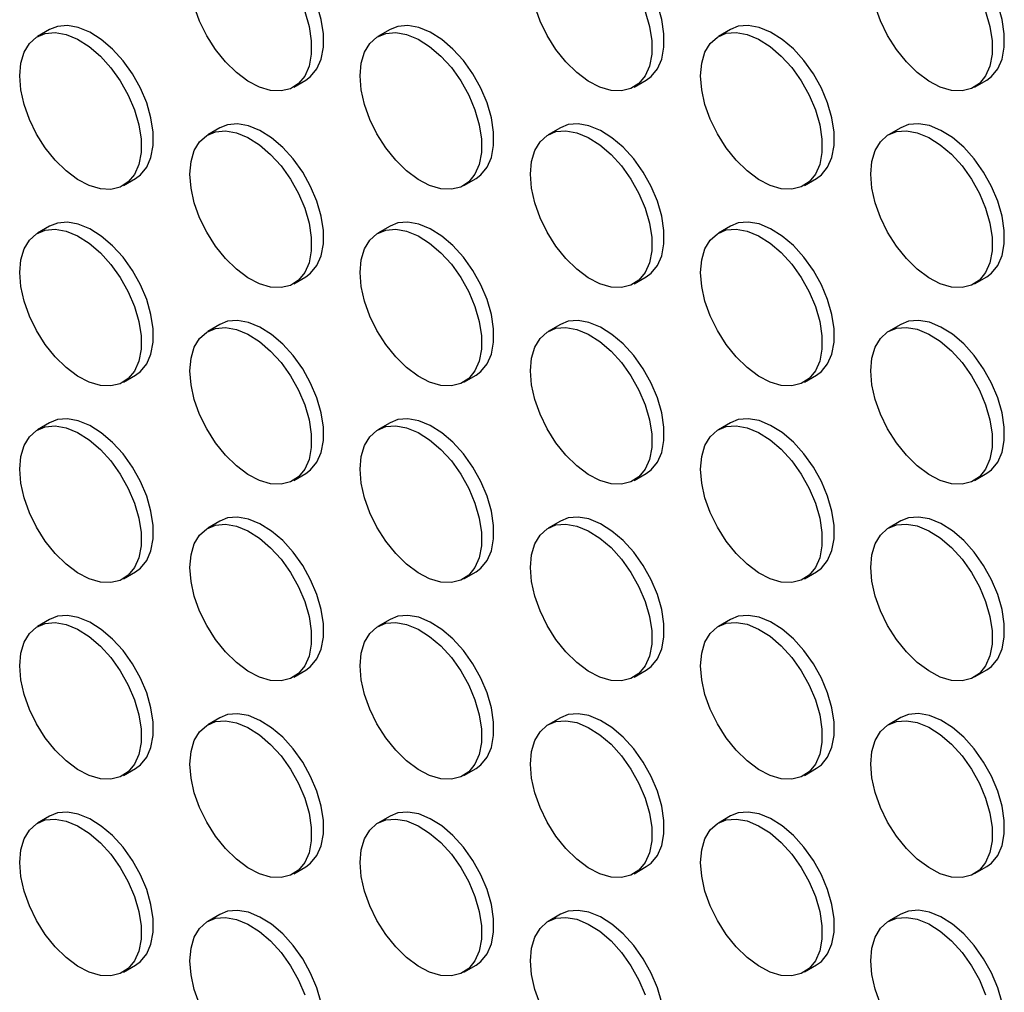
# Model space of a CAD drawing. Header units: millimetres. Extents: x 0 to 2235, y 0 to 1727.
# Tile 30 of 41: x 1884 to 1961, y 1350 to 1425. Entities that reach past the tile are written whole.
import ezdxf

# ---------------------------------------------------------------- set-up
doc = ezdxf.new("R2010")
doc.units = ezdxf.units.MM
doc.header["$LTSCALE"] = 8

msp = doc.modelspace()

# ---------------------------------------------------------------- linework, layer by layer
for p, q in [((1886.571, 1424.247), (1885.629, 1423.702)), ((1912.97, 1424.249), (1912.027, 1423.705)), ((1939.369, 1424.252), (1938.426, 1423.707)), ((1905.494, 1419.777), (1906.437, 1420.322)), ((1931.893, 1419.78), (1932.835, 1420.324)), ((1958.291, 1419.782), (1959.234, 1420.327)), ((1899.771, 1416.627), (1898.828, 1416.083)), ((1926.169, 1416.629), (1925.227, 1416.085)), ((1952.568, 1416.632), (1951.625, 1416.088)), ((1892.295, 1412.155), (1893.237, 1412.699)), ((1918.693, 1412.158), (1919.636, 1412.702)), ((1945.092, 1412.16), (1946.035, 1412.704)), ((1886.571, 1409.005), (1885.629, 1408.46)), ((1912.97, 1409.007), (1912.027, 1408.463)), ((1939.369, 1409.01), (1938.426, 1408.465)), ((1905.494, 1404.535), (1906.437, 1405.08)), ((1931.893, 1404.538), (1932.835, 1405.082)), ((1958.291, 1404.54), (1959.234, 1405.084)), ((1899.771, 1401.385), (1898.828, 1400.84)), ((1926.169, 1401.387), (1925.227, 1400.843)), ((1952.568, 1401.39), (1951.625, 1400.845)), ((1892.295, 1396.913), (1893.237, 1397.457)), ((1918.693, 1396.915), (1919.636, 1397.46)), ((1945.092, 1396.918), (1946.035, 1397.462)), ((1886.571, 1393.762), (1885.629, 1393.218)), ((1912.97, 1393.765), (1912.027, 1393.221)), ((1939.369, 1393.767), (1938.426, 1393.223)), ((1905.494, 1389.293), (1906.437, 1389.837)), ((1931.893, 1389.296), (1932.835, 1389.84)), ((1958.291, 1389.298), (1959.234, 1389.842)), ((1899.771, 1386.143), (1898.828, 1385.598)), ((1926.169, 1386.145), (1925.227, 1385.601)), ((1952.568, 1386.148), (1951.625, 1385.603)), ((1892.295, 1381.671), (1893.237, 1382.215)), ((1918.693, 1381.673), (1919.636, 1382.218)), ((1945.092, 1381.676), (1946.035, 1382.22)), ((1886.571, 1378.52), (1885.629, 1377.976)), ((1912.97, 1378.523), (1912.027, 1377.979)), ((1939.369, 1378.525), (1938.426, 1377.981)), ((1905.494, 1374.051), (1906.437, 1374.595)), ((1931.893, 1374.054), (1932.835, 1374.598)), ((1958.291, 1374.056), (1959.234, 1374.6)), ((1899.771, 1370.901), (1898.828, 1370.356)), ((1926.169, 1370.903), (1925.227, 1370.359)), ((1952.568, 1370.906), (1951.625, 1370.361)), ((1892.295, 1366.429), (1893.237, 1366.973)), ((1918.693, 1366.431), (1919.636, 1366.976)), ((1945.092, 1366.434), (1946.035, 1366.978)), ((1886.571, 1363.278), (1885.629, 1362.734)), ((1912.97, 1363.281), (1912.027, 1362.736)), ((1939.369, 1363.283), (1938.426, 1362.739)), ((1905.494, 1358.809), (1906.437, 1359.353)), ((1931.893, 1358.811), (1932.835, 1359.356)), ((1958.291, 1358.814), (1959.234, 1359.358)), ((1899.771, 1355.658), (1898.828, 1355.114)), ((1926.169, 1355.661), (1925.227, 1355.117)), ((1952.568, 1355.663), (1951.625, 1355.119)), ((1892.295, 1351.187), (1893.237, 1351.731)), ((1918.693, 1351.189), (1919.636, 1351.733)), ((1945.092, 1351.192), (1946.035, 1351.736))]:
    msp.add_line(p, q)
at = {"flags": 128}
for points in [[(1906.437, 1420.322), (1906.809, 1420.591), (1907.294, 1421.182), (1907.627, 1421.951), (1907.796, 1422.869), (1907.796, 1423.904), (1907.627, 1425.018), (1907.294, 1426.171), (1906.809, 1427.321), (1906.191, 1428.427), (1905.461, 1429.449), (1904.646, 1430.349), (1903.775, 1431.096), (1902.879, 1431.662), (1901.992, 1432.027), (1901.145, 1432.177), (1900.369, 1432.108), (1899.771, 1431.869)], [(1932.835, 1420.324), (1933.208, 1420.594), (1933.692, 1421.185), (1934.026, 1421.953), (1934.195, 1422.871), (1934.195, 1423.906), (1934.026, 1425.02), (1933.692, 1426.173), (1933.208, 1427.324), (1932.589, 1428.43), (1931.859, 1429.451), (1931.044, 1430.352), (1930.173, 1431.099), (1929.278, 1431.665), (1928.391, 1432.029), (1927.544, 1432.18), (1926.768, 1432.111), (1926.169, 1431.871)], [(1959.234, 1420.327), (1959.607, 1420.596), (1960.091, 1421.187), (1960.424, 1421.955), (1960.594, 1422.874), (1960.594, 1423.909), (1960.424, 1425.023), (1960.091, 1426.176), (1959.607, 1427.326), (1958.988, 1428.432), (1958.258, 1429.454), (1957.443, 1430.354), (1956.572, 1431.101), (1955.677, 1431.667), (1954.79, 1432.032), (1953.943, 1432.182), (1953.167, 1432.113), (1952.568, 1431.874)], [(1906.351, 1425.627), (1906.684, 1424.474), (1906.854, 1423.359), (1906.854, 1422.325), (1906.684, 1421.406), (1906.351, 1420.638), (1905.866, 1420.047), (1905.248, 1419.655), (1904.518, 1419.476), (1903.703, 1419.517), (1902.832, 1419.776), (1901.937, 1420.243), (1901.05, 1420.902), (1900.203, 1421.73), (1899.427, 1422.695), (1898.749, 1423.764), (1898.195, 1424.897), (1897.785, 1426.054)], [(1932.75, 1425.629), (1933.083, 1424.476), (1933.252, 1423.362), (1933.252, 1422.327), (1933.083, 1421.409), (1932.75, 1420.64), (1932.265, 1420.049), (1931.647, 1419.657), (1930.917, 1419.479), (1930.101, 1419.519), (1929.23, 1419.778), (1928.335, 1420.246), (1927.448, 1420.905), (1926.601, 1421.732), (1925.825, 1422.698), (1925.148, 1423.767), (1924.594, 1424.9), (1924.183, 1426.057)], [(1959.148, 1425.632), (1959.481, 1424.478), (1959.651, 1423.364), (1959.651, 1422.329), (1959.481, 1421.411), (1959.148, 1420.643), (1958.664, 1420.052), (1958.045, 1419.66), (1957.315, 1419.481), (1956.5, 1419.522), (1955.629, 1419.78), (1954.734, 1420.248), (1953.847, 1420.907), (1953, 1421.735), (1952.224, 1422.7), (1951.547, 1423.769), (1950.993, 1424.902), (1950.582, 1426.059)], [(1884.248, 1420.65), (1884.333, 1421.631), (1884.585, 1422.478), (1884.996, 1423.161), (1885.55, 1423.655), (1886.227, 1423.941), (1887.003, 1424.011), (1887.85, 1423.86), (1888.737, 1423.496), (1889.633, 1422.93), (1890.503, 1422.183), (1891.319, 1421.282), (1892.049, 1420.261), (1892.667, 1419.155), (1893.152, 1418.004), (1893.485, 1416.851), (1893.654, 1415.737), (1893.654, 1414.702), (1893.485, 1413.784), (1893.152, 1413.015), (1892.667, 1412.425), (1892.049, 1412.033), (1891.319, 1411.854), (1890.503, 1411.894), (1889.633, 1412.153), (1888.737, 1412.621), (1887.85, 1413.28), (1887.003, 1414.108), (1886.227, 1415.073), (1885.55, 1416.142), (1884.996, 1417.275), (1884.585, 1418.432), (1884.333, 1419.571), (1884.248, 1420.65)], [(1893.237, 1412.699), (1893.61, 1412.969), (1894.094, 1413.56), (1894.428, 1414.328), (1894.597, 1415.247), (1894.597, 1416.281), (1894.428, 1417.396), (1894.094, 1418.549), (1893.61, 1419.699), (1892.991, 1420.805), (1892.261, 1421.827), (1891.446, 1422.727), (1890.575, 1423.474), (1889.68, 1424.04), (1888.793, 1424.405), (1887.946, 1424.555), (1887.17, 1424.486), (1886.571, 1424.247)], [(1910.646, 1420.653), (1910.731, 1421.634), (1910.984, 1422.481), (1911.395, 1423.164), (1911.949, 1423.657), (1912.626, 1423.944), (1913.402, 1424.013), (1914.249, 1423.863), (1915.136, 1423.498), (1916.031, 1422.932), (1916.902, 1422.185), (1917.717, 1421.285), (1918.447, 1420.263), (1919.066, 1419.157), (1919.55, 1418.007), (1919.883, 1416.854), (1920.053, 1415.74), (1920.053, 1414.705), (1919.883, 1413.786), (1919.55, 1413.018), (1919.066, 1412.427), (1918.447, 1412.035), (1917.717, 1411.856), (1916.902, 1411.897), (1916.031, 1412.156), (1915.136, 1412.623), (1914.249, 1413.283), (1913.402, 1414.11), (1912.626, 1415.076), (1911.949, 1416.144), (1911.395, 1417.278), (1910.984, 1418.434), (1910.731, 1419.573), (1910.646, 1420.653)], [(1919.636, 1412.702), (1920.009, 1412.971), (1920.493, 1413.562), (1920.826, 1414.331), (1920.996, 1415.249), (1920.996, 1416.284), (1920.826, 1417.398), (1920.493, 1418.551), (1920.009, 1419.701), (1919.39, 1420.807), (1918.66, 1421.829), (1917.845, 1422.73), (1916.974, 1423.476), (1916.079, 1424.042), (1915.192, 1424.407), (1914.345, 1424.558), (1913.569, 1424.488), (1912.97, 1424.249)], [(1937.045, 1420.655), (1937.13, 1421.636), (1937.383, 1422.483), (1937.793, 1423.166), (1938.347, 1423.66), (1939.025, 1423.946), (1939.801, 1424.016), (1940.648, 1423.865), (1941.535, 1423.501), (1942.43, 1422.935), (1943.301, 1422.188), (1944.116, 1421.287), (1944.846, 1420.266), (1945.464, 1419.16), (1945.949, 1418.009), (1946.282, 1416.856), (1946.452, 1415.742), (1946.452, 1414.707), (1946.282, 1413.789), (1945.949, 1413.02), (1945.464, 1412.43), (1944.846, 1412.038), (1944.116, 1411.859), (1943.301, 1411.899), (1942.43, 1412.158), (1941.535, 1412.626), (1940.648, 1413.285), (1939.801, 1414.112), (1939.025, 1415.078), (1938.347, 1416.147), (1937.793, 1417.28), (1937.383, 1418.437), (1937.13, 1419.576), (1937.045, 1420.655)], [(1946.035, 1412.704), (1946.407, 1412.974), (1946.892, 1413.565), (1947.225, 1414.333), (1947.394, 1415.251), (1947.394, 1416.286), (1947.225, 1417.4), (1946.892, 1418.554), (1946.407, 1419.704), (1945.789, 1420.81), (1945.059, 1421.832), (1944.244, 1422.732), (1943.373, 1423.479), (1942.477, 1424.045), (1941.59, 1424.41), (1940.743, 1424.56), (1939.967, 1424.491), (1939.369, 1424.252)], [(1897.447, 1413.03), (1897.532, 1414.011), (1897.785, 1414.859), (1898.195, 1415.541), (1898.749, 1416.035), (1899.427, 1416.322), (1900.203, 1416.391), (1901.05, 1416.241), (1901.937, 1415.876), (1902.832, 1415.31), (1903.703, 1414.563), (1904.518, 1413.663), (1905.248, 1412.641), (1905.866, 1411.535), (1906.351, 1410.384), (1906.684, 1409.231), (1906.854, 1408.117), (1906.854, 1407.082), (1906.684, 1406.164), (1906.351, 1405.396), (1905.866, 1404.805), (1905.248, 1404.413), (1904.518, 1404.234), (1903.703, 1404.275), (1902.832, 1404.533), (1901.937, 1405.001), (1901.05, 1405.66), (1900.203, 1406.488), (1899.427, 1407.453), (1898.749, 1408.522), (1898.195, 1409.655), (1897.785, 1410.812), (1897.532, 1411.951), (1897.447, 1413.03)], [(1906.437, 1405.08), (1906.809, 1405.349), (1907.294, 1405.94), (1907.627, 1406.708), (1907.796, 1407.627), (1907.796, 1408.662), (1907.627, 1409.776), (1907.294, 1410.929), (1906.809, 1412.079), (1906.191, 1413.185), (1905.461, 1414.207), (1904.646, 1415.107), (1903.775, 1415.854), (1902.879, 1416.42), (1901.992, 1416.785), (1901.145, 1416.935), (1900.369, 1416.866), (1899.771, 1416.627)], [(1923.846, 1413.033), (1923.931, 1414.014), (1924.183, 1414.861), (1924.594, 1415.544), (1925.148, 1416.037), (1925.825, 1416.324), (1926.601, 1416.394), (1927.448, 1416.243), (1928.335, 1415.878), (1929.23, 1415.312), (1930.101, 1414.566), (1930.917, 1413.665), (1931.647, 1412.643), (1932.265, 1411.537), (1932.75, 1410.387), (1933.083, 1409.234), (1933.252, 1408.12), (1933.252, 1407.085), (1933.083, 1406.167), (1932.75, 1405.398), (1932.265, 1404.807), (1931.647, 1404.415), (1930.917, 1404.236), (1930.101, 1404.277), (1929.23, 1404.536), (1928.335, 1405.003), (1927.448, 1405.663), (1926.601, 1406.49), (1925.825, 1407.456), (1925.148, 1408.524), (1924.594, 1409.658), (1924.183, 1410.815), (1923.931, 1411.953), (1923.846, 1413.033)], [(1932.835, 1405.082), (1933.208, 1405.352), (1933.692, 1405.942), (1934.026, 1406.711), (1934.195, 1407.629), (1934.195, 1408.664), (1934.026, 1409.778), (1933.692, 1410.931), (1933.208, 1412.082), (1932.589, 1413.188), (1931.859, 1414.209), (1931.044, 1415.11), (1930.173, 1415.857), (1929.278, 1416.423), (1928.391, 1416.787), (1927.544, 1416.938), (1926.768, 1416.868), (1926.169, 1416.629)], [(1950.244, 1413.035), (1950.329, 1414.016), (1950.582, 1414.863), (1950.993, 1415.546), (1951.547, 1416.04), (1952.224, 1416.327), (1953, 1416.396), (1953.847, 1416.246), (1954.734, 1415.881), (1955.629, 1415.315), (1956.5, 1414.568), (1957.315, 1413.667), (1958.045, 1412.646), (1958.664, 1411.54), (1959.148, 1410.389), (1959.481, 1409.236), (1959.651, 1408.122), (1959.651, 1407.087), (1959.481, 1406.169), (1959.148, 1405.401), (1958.664, 1404.81), (1958.045, 1404.418), (1957.315, 1404.239), (1956.5, 1404.28), (1955.629, 1404.538), (1954.734, 1405.006), (1953.847, 1405.665), (1953, 1406.493), (1952.224, 1407.458), (1951.547, 1408.527), (1950.993, 1409.66), (1950.582, 1410.817), (1950.329, 1411.956), (1950.244, 1413.035)], [(1959.234, 1405.084), (1959.607, 1405.354), (1960.091, 1405.945), (1960.424, 1406.713), (1960.594, 1407.632), (1960.594, 1408.667), (1960.424, 1409.781), (1960.091, 1410.934), (1959.607, 1412.084), (1958.988, 1413.19), (1958.258, 1414.212), (1957.443, 1415.112), (1956.572, 1415.859), (1955.677, 1416.425), (1954.79, 1416.79), (1953.943, 1416.94), (1953.167, 1416.871), (1952.568, 1416.632)], [(1884.248, 1405.408), (1884.333, 1406.389), (1884.585, 1407.236), (1884.996, 1407.919), (1885.55, 1408.413), (1886.227, 1408.699), (1887.003, 1408.769), (1887.85, 1408.618), (1888.737, 1408.254), (1889.633, 1407.688), (1890.503, 1406.941), (1891.319, 1406.04), (1892.049, 1405.019), (1892.667, 1403.913), (1893.152, 1402.762), (1893.485, 1401.609), (1893.654, 1400.495), (1893.654, 1399.46), (1893.485, 1398.542), (1893.152, 1397.773), (1892.667, 1397.182), (1892.049, 1396.791), (1891.319, 1396.612), (1890.503, 1396.652), (1889.633, 1396.911), (1888.737, 1397.379), (1887.85, 1398.038), (1887.003, 1398.865), (1886.227, 1399.831), (1885.55, 1400.9), (1884.996, 1402.033), (1884.585, 1403.19), (1884.333, 1404.329), (1884.248, 1405.408)], [(1893.237, 1397.457), (1893.61, 1397.727), (1894.094, 1398.318), (1894.428, 1399.086), (1894.597, 1400.004), (1894.597, 1401.039), (1894.428, 1402.153), (1894.094, 1403.306), (1893.61, 1404.457), (1892.991, 1405.563), (1892.261, 1406.585), (1891.446, 1407.485), (1890.575, 1408.232), (1889.68, 1408.798), (1888.793, 1409.163), (1887.946, 1409.313), (1887.17, 1409.244), (1886.571, 1409.005)], [(1910.646, 1405.41), (1910.731, 1406.391), (1910.984, 1407.239), (1911.395, 1407.921), (1911.949, 1408.415), (1912.626, 1408.702), (1913.402, 1408.771), (1914.249, 1408.621), (1915.136, 1408.256), (1916.031, 1407.69), (1916.902, 1406.943), (1917.717, 1406.043), (1918.447, 1405.021), (1919.066, 1403.915), (1919.55, 1402.765), (1919.883, 1401.612), (1920.053, 1400.498), (1920.053, 1399.463), (1919.883, 1398.544), (1919.55, 1397.776), (1919.066, 1397.185), (1918.447, 1396.793), (1917.717, 1396.614), (1916.902, 1396.655), (1916.031, 1396.914), (1915.136, 1397.381), (1914.249, 1398.041), (1913.402, 1398.868), (1912.626, 1399.833), (1911.949, 1400.902), (1911.395, 1402.035), (1910.984, 1403.192), (1910.731, 1404.331), (1910.646, 1405.41)], [(1919.636, 1397.46), (1920.009, 1397.729), (1920.493, 1398.32), (1920.826, 1399.089), (1920.996, 1400.007), (1920.996, 1401.042), (1920.826, 1402.156), (1920.493, 1403.309), (1920.009, 1404.459), (1919.39, 1405.565), (1918.66, 1406.587), (1917.845, 1407.488), (1916.974, 1408.234), (1916.079, 1408.8), (1915.192, 1409.165), (1914.345, 1409.316), (1913.569, 1409.246), (1912.97, 1409.007)], [(1937.045, 1405.413), (1937.13, 1406.394), (1937.383, 1407.241), (1937.793, 1407.924), (1938.347, 1408.418), (1939.025, 1408.704), (1939.801, 1408.774), (1940.648, 1408.623), (1941.535, 1408.259), (1942.43, 1407.692), (1943.301, 1406.946), (1944.116, 1406.045), (1944.846, 1405.023), (1945.464, 1403.917), (1945.949, 1402.767), (1946.282, 1401.614), (1946.452, 1400.5), (1946.452, 1399.465), (1946.282, 1398.547), (1945.949, 1397.778), (1945.464, 1397.187), (1944.846, 1396.795), (1944.116, 1396.617), (1943.301, 1396.657), (1942.43, 1396.916), (1941.535, 1397.384), (1940.648, 1398.043), (1939.801, 1398.87), (1939.025, 1399.836), (1938.347, 1400.905), (1937.793, 1402.038), (1937.383, 1403.195), (1937.13, 1404.334), (1937.045, 1405.413)], [(1946.035, 1397.462), (1946.407, 1397.732), (1946.892, 1398.323), (1947.225, 1399.091), (1947.394, 1400.009), (1947.394, 1401.044), (1947.225, 1402.158), (1946.892, 1403.311), (1946.407, 1404.462), (1945.789, 1405.568), (1945.059, 1406.589), (1944.244, 1407.49), (1943.373, 1408.237), (1942.477, 1408.803), (1941.59, 1409.168), (1940.743, 1409.318), (1939.967, 1409.249), (1939.369, 1409.01)], [(1897.447, 1397.788), (1897.532, 1398.769), (1897.785, 1399.616), (1898.195, 1400.299), (1898.749, 1400.793), (1899.427, 1401.08), (1900.203, 1401.149), (1901.05, 1400.999), (1901.937, 1400.634), (1902.832, 1400.068), (1903.703, 1399.321), (1904.518, 1398.42), (1905.248, 1397.399), (1905.866, 1396.293), (1906.351, 1395.142), (1906.684, 1393.989), (1906.854, 1392.875), (1906.854, 1391.84), (1906.684, 1390.922), (1906.351, 1390.154), (1905.866, 1389.563), (1905.248, 1389.171), (1904.518, 1388.992), (1903.703, 1389.033), (1902.832, 1389.291), (1901.937, 1389.759), (1901.05, 1390.418), (1900.203, 1391.246), (1899.427, 1392.211), (1898.749, 1393.28), (1898.195, 1394.413), (1897.785, 1395.57), (1897.532, 1396.709), (1897.447, 1397.788)], [(1906.437, 1389.837), (1906.809, 1390.107), (1907.294, 1390.698), (1907.627, 1391.466), (1907.796, 1392.385), (1907.796, 1393.419), (1907.627, 1394.534), (1907.294, 1395.687), (1906.809, 1396.837), (1906.191, 1397.943), (1905.461, 1398.965), (1904.646, 1399.865), (1903.775, 1400.612), (1902.879, 1401.178), (1901.992, 1401.543), (1901.145, 1401.693), (1900.369, 1401.624), (1899.771, 1401.385)], [(1923.846, 1397.791), (1923.931, 1398.772), (1924.183, 1399.619), (1924.594, 1400.302), (1925.148, 1400.795), (1925.825, 1401.082), (1926.601, 1401.151), (1927.448, 1401.001), (1928.335, 1400.636), (1929.23, 1400.07), (1930.101, 1399.323), (1930.917, 1398.423), (1931.647, 1397.401), (1932.265, 1396.295), (1932.75, 1395.145), (1933.083, 1393.992), (1933.252, 1392.878), (1933.252, 1391.843), (1933.083, 1390.925), (1932.75, 1390.156), (1932.265, 1389.565), (1931.647, 1389.173), (1930.917, 1388.994), (1930.101, 1389.035), (1929.23, 1389.294), (1928.335, 1389.761), (1927.448, 1390.421), (1926.601, 1391.248), (1925.825, 1392.214), (1925.148, 1393.282), (1924.594, 1394.416), (1924.183, 1395.573), (1923.931, 1396.711), (1923.846, 1397.791)], [(1932.835, 1389.84), (1933.208, 1390.109), (1933.692, 1390.7), (1934.026, 1391.469), (1934.195, 1392.387), (1934.195, 1393.422), (1934.026, 1394.536), (1933.692, 1395.689), (1933.208, 1396.839), (1932.589, 1397.945), (1931.859, 1398.967), (1931.044, 1399.868), (1930.173, 1400.614), (1929.278, 1401.18), (1928.391, 1401.545), (1927.544, 1401.696), (1926.768, 1401.626), (1926.169, 1401.387)], [(1950.244, 1397.793), (1950.329, 1398.774), (1950.582, 1399.621), (1950.993, 1400.304), (1951.547, 1400.798), (1952.224, 1401.085), (1953, 1401.154), (1953.847, 1401.004), (1954.734, 1400.639), (1955.629, 1400.073), (1956.5, 1399.326), (1957.315, 1398.425), (1958.045, 1397.404), (1958.664, 1396.298), (1959.148, 1395.147), (1959.481, 1393.994), (1959.651, 1392.88), (1959.651, 1391.845), (1959.481, 1390.927), (1959.148, 1390.159), (1958.664, 1389.568), (1958.045, 1389.176), (1957.315, 1388.997), (1956.5, 1389.037), (1955.629, 1389.296), (1954.734, 1389.764), (1953.847, 1390.423), (1953, 1391.251), (1952.224, 1392.216), (1951.547, 1393.285), (1950.993, 1394.418), (1950.582, 1395.575), (1950.329, 1396.714), (1950.244, 1397.793)], [(1959.234, 1389.842), (1959.607, 1390.112), (1960.091, 1390.703), (1960.424, 1391.471), (1960.594, 1392.39), (1960.594, 1393.424), (1960.424, 1394.539), (1960.091, 1395.692), (1959.607, 1396.842), (1958.988, 1397.948), (1958.258, 1398.97), (1957.443, 1399.87), (1956.572, 1400.617), (1955.677, 1401.183), (1954.79, 1401.548), (1953.943, 1401.698), (1953.167, 1401.629), (1952.568, 1401.39)], [(1884.248, 1390.166), (1884.333, 1391.147), (1884.585, 1391.994), (1884.996, 1392.677), (1885.55, 1393.171), (1886.227, 1393.457), (1887.003, 1393.527), (1887.85, 1393.376), (1888.737, 1393.011), (1889.633, 1392.445), (1890.503, 1391.699), (1891.319, 1390.798), (1892.049, 1389.776), (1892.667, 1388.67), (1893.152, 1387.52), (1893.485, 1386.367), (1893.654, 1385.253), (1893.654, 1384.218), (1893.485, 1383.3), (1893.152, 1382.531), (1892.667, 1381.94), (1892.049, 1381.548), (1891.319, 1381.37), (1890.503, 1381.41), (1889.633, 1381.669), (1888.737, 1382.137), (1887.85, 1382.796), (1887.003, 1383.623), (1886.227, 1384.589), (1885.55, 1385.658), (1884.996, 1386.791), (1884.585, 1387.948), (1884.333, 1389.087), (1884.248, 1390.166)], [(1893.237, 1382.215), (1893.61, 1382.485), (1894.094, 1383.076), (1894.428, 1383.844), (1894.597, 1384.762), (1894.597, 1385.797), (1894.428, 1386.911), (1894.094, 1388.064), (1893.61, 1389.215), (1892.991, 1390.321), (1892.261, 1391.342), (1891.446, 1392.243), (1890.575, 1392.99), (1889.68, 1393.556), (1888.793, 1393.921), (1887.946, 1394.071), (1887.17, 1394.002), (1886.571, 1393.762)], [(1910.646, 1390.168), (1910.731, 1391.149), (1910.984, 1391.997), (1911.395, 1392.679), (1911.949, 1393.173), (1912.626, 1393.46), (1913.402, 1393.529), (1914.249, 1393.379), (1915.136, 1393.014), (1916.031, 1392.448), (1916.902, 1391.701), (1917.717, 1390.801), (1918.447, 1389.779), (1919.066, 1388.673), (1919.55, 1387.523), (1919.883, 1386.37), (1920.053, 1385.255), (1920.053, 1384.221), (1919.883, 1383.302), (1919.55, 1382.534), (1919.066, 1381.943), (1918.447, 1381.551), (1917.717, 1381.372), (1916.902, 1381.413), (1916.031, 1381.672), (1915.136, 1382.139), (1914.249, 1382.798), (1913.402, 1383.626), (1912.626, 1384.591), (1911.949, 1385.66), (1911.395, 1386.793), (1910.984, 1387.95), (1910.731, 1389.089), (1910.646, 1390.168)], [(1919.636, 1382.218), (1920.009, 1382.487), (1920.493, 1383.078), (1920.826, 1383.847), (1920.996, 1384.765), (1920.996, 1385.8), (1920.826, 1386.914), (1920.493, 1388.067), (1920.009, 1389.217), (1919.39, 1390.323), (1918.66, 1391.345), (1917.845, 1392.245), (1916.974, 1392.992), (1916.079, 1393.558), (1915.192, 1393.923), (1914.345, 1394.073), (1913.569, 1394.004), (1912.97, 1393.765)], [(1937.045, 1390.171), (1937.13, 1391.152), (1937.383, 1391.999), (1937.793, 1392.682), (1938.347, 1393.176), (1939.025, 1393.462), (1939.801, 1393.532), (1940.648, 1393.381), (1941.535, 1393.016), (1942.43, 1392.45), (1943.301, 1391.704), (1944.116, 1390.803), (1944.846, 1389.781), (1945.464, 1388.675), (1945.949, 1387.525), (1946.282, 1386.372), (1946.452, 1385.258), (1946.452, 1384.223), (1946.282, 1383.305), (1945.949, 1382.536), (1945.464, 1381.945), (1944.846, 1381.553), (1944.116, 1381.375), (1943.301, 1381.415), (1942.43, 1381.674), (1941.535, 1382.142), (1940.648, 1382.801), (1939.801, 1383.628), (1939.025, 1384.594), (1938.347, 1385.663), (1937.793, 1386.796), (1937.383, 1387.953), (1937.13, 1389.091), (1937.045, 1390.171)], [(1946.035, 1382.22), (1946.407, 1382.49), (1946.892, 1383.081), (1947.225, 1383.849), (1947.394, 1384.767), (1947.394, 1385.802), (1947.225, 1386.916), (1946.892, 1388.069), (1946.407, 1389.22), (1945.789, 1390.326), (1945.059, 1391.347), (1944.244, 1392.248), (1943.373, 1392.995), (1942.477, 1393.561), (1941.59, 1393.925), (1940.743, 1394.076), (1939.967, 1394.007), (1939.369, 1393.767)], [(1906.437, 1374.595), (1906.809, 1374.865), (1907.294, 1375.456), (1907.627, 1376.224), (1907.796, 1377.143), (1907.796, 1378.177), (1907.627, 1379.292), (1907.294, 1380.445), (1906.809, 1381.595), (1906.191, 1382.701), (1905.461, 1383.723), (1904.646, 1384.623), (1903.775, 1385.37), (1902.879, 1385.936), (1901.992, 1386.301), (1901.145, 1386.451), (1900.369, 1386.382), (1899.771, 1386.143)], [(1932.835, 1374.598), (1933.208, 1374.867), (1933.692, 1375.458), (1934.026, 1376.227), (1934.195, 1377.145), (1934.195, 1378.18), (1934.026, 1379.294), (1933.692, 1380.447), (1933.208, 1381.597), (1932.589, 1382.703), (1931.859, 1383.725), (1931.044, 1384.626), (1930.173, 1385.372), (1929.278, 1385.938), (1928.391, 1386.303), (1927.544, 1386.454), (1926.768, 1386.384), (1926.169, 1386.145)], [(1959.234, 1374.6), (1959.607, 1374.87), (1960.091, 1375.461), (1960.424, 1376.229), (1960.594, 1377.147), (1960.594, 1378.182), (1960.424, 1379.296), (1960.091, 1380.45), (1959.607, 1381.6), (1958.988, 1382.706), (1958.258, 1383.728), (1957.443, 1384.628), (1956.572, 1385.375), (1955.677, 1385.941), (1954.79, 1386.306), (1953.943, 1386.456), (1953.167, 1386.387), (1952.568, 1386.148)], [(1897.447, 1382.546), (1897.532, 1383.527), (1897.785, 1384.374), (1898.195, 1385.057), (1898.749, 1385.551), (1899.427, 1385.837), (1900.203, 1385.907), (1901.05, 1385.756), (1901.937, 1385.392), (1902.832, 1384.826), (1903.703, 1384.079), (1904.518, 1383.178), (1905.248, 1382.157), (1905.866, 1381.051), (1906.351, 1379.9), (1906.684, 1378.747), (1906.854, 1377.633), (1906.854, 1376.598), (1906.684, 1375.68), (1906.351, 1374.911), (1905.866, 1374.321), (1905.248, 1373.929), (1904.518, 1373.75), (1903.703, 1373.79), (1902.832, 1374.049), (1901.937, 1374.517), (1901.05, 1375.176), (1900.203, 1376.004), (1899.427, 1376.969), (1898.749, 1378.038), (1898.195, 1379.171), (1897.785, 1380.328), (1897.532, 1381.467), (1897.447, 1382.546)], [(1923.846, 1382.549), (1923.931, 1383.53), (1924.183, 1384.377), (1924.594, 1385.06), (1925.148, 1385.553), (1925.825, 1385.84), (1926.601, 1385.909), (1927.448, 1385.759), (1928.335, 1385.394), (1929.23, 1384.828), (1930.101, 1384.081), (1930.917, 1383.181), (1931.647, 1382.159), (1932.265, 1381.053), (1932.75, 1379.903), (1933.083, 1378.75), (1933.252, 1377.636), (1933.252, 1376.601), (1933.083, 1375.682), (1932.75, 1374.914), (1932.265, 1374.323), (1931.647, 1373.931), (1930.917, 1373.752), (1930.101, 1373.793), (1929.23, 1374.052), (1928.335, 1374.519), (1927.448, 1375.179), (1926.601, 1376.006), (1925.825, 1376.972), (1925.148, 1378.04), (1924.594, 1379.174), (1924.183, 1380.33), (1923.931, 1381.469), (1923.846, 1382.549)], [(1950.244, 1382.551), (1950.329, 1383.532), (1950.582, 1384.379), (1950.993, 1385.062), (1951.547, 1385.556), (1952.224, 1385.842), (1953, 1385.912), (1953.847, 1385.761), (1954.734, 1385.397), (1955.629, 1384.831), (1956.5, 1384.084), (1957.315, 1383.183), (1958.045, 1382.162), (1958.664, 1381.056), (1959.148, 1379.905), (1959.481, 1378.752), (1959.651, 1377.638), (1959.651, 1376.603), (1959.481, 1375.685), (1959.148, 1374.916), (1958.664, 1374.326), (1958.045, 1373.934), (1957.315, 1373.755), (1956.5, 1373.795), (1955.629, 1374.054), (1954.734, 1374.522), (1953.847, 1375.181), (1953, 1376.008), (1952.224, 1376.974), (1951.547, 1378.043), (1950.993, 1379.176), (1950.582, 1380.333), (1950.329, 1381.472), (1950.244, 1382.551)], [(1893.237, 1366.973), (1893.61, 1367.243), (1894.094, 1367.833), (1894.428, 1368.602), (1894.597, 1369.52), (1894.597, 1370.555), (1894.428, 1371.669), (1894.094, 1372.822), (1893.61, 1373.973), (1892.991, 1375.079), (1892.261, 1376.1), (1891.446, 1377.001), (1890.575, 1377.748), (1889.68, 1378.314), (1888.793, 1378.678), (1887.946, 1378.829), (1887.17, 1378.759), (1886.571, 1378.52)], [(1919.636, 1366.976), (1920.009, 1367.245), (1920.493, 1367.836), (1920.826, 1368.604), (1920.996, 1369.523), (1920.996, 1370.558), (1920.826, 1371.672), (1920.493, 1372.825), (1920.009, 1373.975), (1919.39, 1375.081), (1918.66, 1376.103), (1917.845, 1377.003), (1916.974, 1377.75), (1916.079, 1378.316), (1915.192, 1378.681), (1914.345, 1378.831), (1913.569, 1378.762), (1912.97, 1378.523)], [(1946.035, 1366.978), (1946.407, 1367.248), (1946.892, 1367.838), (1947.225, 1368.607), (1947.394, 1369.525), (1947.394, 1370.56), (1947.225, 1371.674), (1946.892, 1372.827), (1946.407, 1373.978), (1945.789, 1375.084), (1945.059, 1376.105), (1944.244, 1377.006), (1943.373, 1377.753), (1942.477, 1378.319), (1941.59, 1378.683), (1940.743, 1378.834), (1939.967, 1378.764), (1939.369, 1378.525)], [(1884.248, 1374.924), (1884.333, 1375.905), (1884.585, 1376.752), (1884.996, 1377.435), (1885.55, 1377.928), (1886.227, 1378.215), (1887.003, 1378.285), (1887.85, 1378.134), (1888.737, 1377.769), (1889.633, 1377.203), (1890.503, 1376.457), (1891.319, 1375.556), (1892.049, 1374.534), (1892.667, 1373.428), (1893.152, 1372.278), (1893.485, 1371.125), (1893.654, 1370.011), (1893.654, 1368.976), (1893.485, 1368.058), (1893.152, 1367.289), (1892.667, 1366.698), (1892.049, 1366.306), (1891.319, 1366.127), (1890.503, 1366.168), (1889.633, 1366.427), (1888.737, 1366.894), (1887.85, 1367.554), (1887.003, 1368.381), (1886.227, 1369.347), (1885.55, 1370.415), (1884.996, 1371.549), (1884.585, 1372.706), (1884.333, 1373.844), (1884.248, 1374.924)], [(1910.646, 1374.926), (1910.731, 1375.907), (1910.984, 1376.755), (1911.395, 1377.437), (1911.949, 1377.931), (1912.626, 1378.218), (1913.402, 1378.287), (1914.249, 1378.137), (1915.136, 1377.772), (1916.031, 1377.206), (1916.902, 1376.459), (1917.717, 1375.559), (1918.447, 1374.537), (1919.066, 1373.431), (1919.55, 1372.28), (1919.883, 1371.127), (1920.053, 1370.013), (1920.053, 1368.978), (1919.883, 1368.06), (1919.55, 1367.292), (1919.066, 1366.701), (1918.447, 1366.309), (1917.717, 1366.13), (1916.902, 1366.171), (1916.031, 1366.429), (1915.136, 1366.897), (1914.249, 1367.556), (1913.402, 1368.384), (1912.626, 1369.349), (1911.949, 1370.418), (1911.395, 1371.551), (1910.984, 1372.708), (1910.731, 1373.847), (1910.646, 1374.926)], [(1937.045, 1374.929), (1937.13, 1375.91), (1937.383, 1376.757), (1937.793, 1377.44), (1938.347, 1377.933), (1939.025, 1378.22), (1939.801, 1378.29), (1940.648, 1378.139), (1941.535, 1377.774), (1942.43, 1377.208), (1943.301, 1376.462), (1944.116, 1375.561), (1944.846, 1374.539), (1945.464, 1373.433), (1945.949, 1372.283), (1946.282, 1371.13), (1946.452, 1370.016), (1946.452, 1368.981), (1946.282, 1368.063), (1945.949, 1367.294), (1945.464, 1366.703), (1944.846, 1366.311), (1944.116, 1366.132), (1943.301, 1366.173), (1942.43, 1366.432), (1941.535, 1366.899), (1940.648, 1367.559), (1939.801, 1368.386), (1939.025, 1369.352), (1938.347, 1370.42), (1937.793, 1371.554), (1937.383, 1372.711), (1937.13, 1373.849), (1937.045, 1374.929)], [(1906.437, 1359.353), (1906.809, 1359.623), (1907.294, 1360.214), (1907.627, 1360.982), (1907.796, 1361.9), (1907.796, 1362.935), (1907.627, 1364.049), (1907.294, 1365.202), (1906.809, 1366.353), (1906.191, 1367.459), (1905.461, 1368.481), (1904.646, 1369.381), (1903.775, 1370.128), (1902.879, 1370.694), (1901.992, 1371.059), (1901.145, 1371.209), (1900.369, 1371.14), (1899.771, 1370.901)], [(1932.835, 1359.356), (1933.208, 1359.625), (1933.692, 1360.216), (1934.026, 1360.985), (1934.195, 1361.903), (1934.195, 1362.938), (1934.026, 1364.052), (1933.692, 1365.205), (1933.208, 1366.355), (1932.589, 1367.461), (1931.859, 1368.483), (1931.044, 1369.384), (1930.173, 1370.13), (1929.278, 1370.696), (1928.391, 1371.061), (1927.544, 1371.212), (1926.768, 1371.142), (1926.169, 1370.903)], [(1959.234, 1359.358), (1959.607, 1359.628), (1960.091, 1360.219), (1960.424, 1360.987), (1960.594, 1361.905), (1960.594, 1362.94), (1960.424, 1364.054), (1960.091, 1365.207), (1959.607, 1366.358), (1958.988, 1367.464), (1958.258, 1368.485), (1957.443, 1369.386), (1956.572, 1370.133), (1955.677, 1370.699), (1954.79, 1371.064), (1953.943, 1371.214), (1953.167, 1371.145), (1952.568, 1370.906)], [(1897.447, 1367.304), (1897.532, 1368.285), (1897.785, 1369.132), (1898.195, 1369.815), (1898.749, 1370.309), (1899.427, 1370.595), (1900.203, 1370.665), (1901.05, 1370.514), (1901.937, 1370.15), (1902.832, 1369.584), (1903.703, 1368.837), (1904.518, 1367.936), (1905.248, 1366.915), (1905.866, 1365.809), (1906.351, 1364.658), (1906.684, 1363.505), (1906.854, 1362.391), (1906.854, 1361.356), (1906.684, 1360.438), (1906.351, 1359.669), (1905.866, 1359.078), (1905.248, 1358.687), (1904.518, 1358.508), (1903.703, 1358.548), (1902.832, 1358.807), (1901.937, 1359.275), (1901.05, 1359.934), (1900.203, 1360.761), (1899.427, 1361.727), (1898.749, 1362.796), (1898.195, 1363.929), (1897.785, 1365.086), (1897.532, 1366.225), (1897.447, 1367.304)], [(1923.846, 1367.306), (1923.931, 1368.287), (1924.183, 1369.135), (1924.594, 1369.817), (1925.148, 1370.311), (1925.825, 1370.598), (1926.601, 1370.667), (1927.448, 1370.517), (1928.335, 1370.152), (1929.23, 1369.586), (1930.101, 1368.839), (1930.917, 1367.939), (1931.647, 1366.917), (1932.265, 1365.811), (1932.75, 1364.661), (1933.083, 1363.508), (1933.252, 1362.394), (1933.252, 1361.359), (1933.083, 1360.44), (1932.75, 1359.672), (1932.265, 1359.081), (1931.647, 1358.689), (1930.917, 1358.51), (1930.101, 1358.551), (1929.23, 1358.81), (1928.335, 1359.277), (1927.448, 1359.937), (1926.601, 1360.764), (1925.825, 1361.729), (1925.148, 1362.798), (1924.594, 1363.931), (1924.183, 1365.088), (1923.931, 1366.227), (1923.846, 1367.306)], [(1950.244, 1367.309), (1950.329, 1368.29), (1950.582, 1369.137), (1950.993, 1369.82), (1951.547, 1370.314), (1952.224, 1370.6), (1953, 1370.67), (1953.847, 1370.519), (1954.734, 1370.155), (1955.629, 1369.588), (1956.5, 1368.842), (1957.315, 1367.941), (1958.045, 1366.919), (1958.664, 1365.813), (1959.148, 1364.663), (1959.481, 1363.51), (1959.651, 1362.396), (1959.651, 1361.361), (1959.481, 1360.443), (1959.148, 1359.674), (1958.664, 1359.083), (1958.045, 1358.691), (1957.315, 1358.513), (1956.5, 1358.553), (1955.629, 1358.812), (1954.734, 1359.28), (1953.847, 1359.939), (1953, 1360.766), (1952.224, 1361.732), (1951.547, 1362.801), (1950.993, 1363.934), (1950.582, 1365.091), (1950.329, 1366.23), (1950.244, 1367.309)], [(1893.237, 1351.731), (1893.61, 1352), (1894.094, 1352.591), (1894.428, 1353.36), (1894.597, 1354.278), (1894.597, 1355.313), (1894.428, 1356.427), (1894.094, 1357.58), (1893.61, 1358.73), (1892.991, 1359.837), (1892.261, 1360.858), (1891.446, 1361.759), (1890.575, 1362.506), (1889.68, 1363.072), (1888.793, 1363.436), (1887.946, 1363.587), (1887.17, 1363.517), (1886.571, 1363.278)], [(1919.636, 1351.733), (1920.009, 1352.003), (1920.493, 1352.594), (1920.826, 1353.362), (1920.996, 1354.281), (1920.996, 1355.315), (1920.826, 1356.43), (1920.493, 1357.583), (1920.009, 1358.733), (1919.39, 1359.839), (1918.66, 1360.861), (1917.845, 1361.761), (1916.974, 1362.508), (1916.079, 1363.074), (1915.192, 1363.439), (1914.345, 1363.589), (1913.569, 1363.52), (1912.97, 1363.281)], [(1946.035, 1351.736), (1946.407, 1352.005), (1946.892, 1352.596), (1947.225, 1353.365), (1947.394, 1354.283), (1947.394, 1355.318), (1947.225, 1356.432), (1946.892, 1357.585), (1946.407, 1358.735), (1945.789, 1359.841), (1945.059, 1360.863), (1944.244, 1361.764), (1943.373, 1362.51), (1942.477, 1363.076), (1941.59, 1363.441), (1940.743, 1363.592), (1939.967, 1363.522), (1939.369, 1363.283)], [(1884.248, 1359.682), (1884.333, 1360.663), (1884.585, 1361.51), (1884.996, 1362.193), (1885.55, 1362.686), (1886.227, 1362.973), (1887.003, 1363.043), (1887.85, 1362.892), (1888.737, 1362.527), (1889.633, 1361.961), (1890.503, 1361.214), (1891.319, 1360.314), (1892.049, 1359.292), (1892.667, 1358.186), (1893.152, 1357.036), (1893.485, 1355.883), (1893.654, 1354.769), (1893.654, 1353.734), (1893.485, 1352.816), (1893.152, 1352.047), (1892.667, 1351.456), (1892.049, 1351.064), (1891.319, 1350.885), (1890.503, 1350.926), (1889.633, 1351.185), (1888.737, 1351.652), (1887.85, 1352.312), (1887.003, 1353.139), (1886.227, 1354.105), (1885.55, 1355.173), (1884.996, 1356.307), (1884.585, 1357.464), (1884.333, 1358.602), (1884.248, 1359.682)], [(1910.646, 1359.684), (1910.731, 1360.665), (1910.984, 1361.512), (1911.395, 1362.195), (1911.949, 1362.689), (1912.626, 1362.976), (1913.402, 1363.045), (1914.249, 1362.895), (1915.136, 1362.53), (1916.031, 1361.964), (1916.902, 1361.217), (1917.717, 1360.316), (1918.447, 1359.295), (1919.066, 1358.189), (1919.55, 1357.038), (1919.883, 1355.885), (1920.053, 1354.771), (1920.053, 1353.736), (1919.883, 1352.818), (1919.55, 1352.05), (1919.066, 1351.459), (1918.447, 1351.067), (1917.717, 1350.888), (1916.902, 1350.929), (1916.031, 1351.187), (1915.136, 1351.655), (1914.249, 1352.314), (1913.402, 1353.142), (1912.626, 1354.107), (1911.949, 1355.176), (1911.395, 1356.309), (1910.984, 1357.466), (1910.731, 1358.605), (1910.646, 1359.684)], [(1937.045, 1359.687), (1937.13, 1360.668), (1937.383, 1361.515), (1937.793, 1362.198), (1938.347, 1362.691), (1939.025, 1362.978), (1939.801, 1363.047), (1940.648, 1362.897), (1941.535, 1362.532), (1942.43, 1361.966), (1943.301, 1361.219), (1944.116, 1360.319), (1944.846, 1359.297), (1945.464, 1358.191), (1945.949, 1357.041), (1946.282, 1355.888), (1946.452, 1354.774), (1946.452, 1353.739), (1946.282, 1352.821), (1945.949, 1352.052), (1945.464, 1351.461), (1944.846, 1351.069), (1944.116, 1350.89), (1943.301, 1350.931), (1942.43, 1351.19), (1941.535, 1351.657), (1940.648, 1352.317), (1939.801, 1353.144), (1939.025, 1354.11), (1938.347, 1355.178), (1937.793, 1356.312), (1937.383, 1357.469), (1937.13, 1358.607), (1937.045, 1359.687)], [(1906.437, 1344.111), (1906.809, 1344.381), (1907.294, 1344.972), (1907.627, 1345.74), (1907.796, 1346.658), (1907.796, 1347.693), (1907.627, 1348.807), (1907.294, 1349.96), (1906.809, 1351.111), (1906.191, 1352.217), (1905.461, 1353.238), (1904.646, 1354.139), (1903.775, 1354.886), (1902.879, 1355.452), (1901.992, 1355.817), (1901.145, 1355.967), (1900.369, 1355.898), (1899.771, 1355.658)], [(1932.835, 1344.114), (1933.208, 1344.383), (1933.692, 1344.974), (1934.026, 1345.743), (1934.195, 1346.661), (1934.195, 1347.696), (1934.026, 1348.81), (1933.692, 1349.963), (1933.208, 1351.113), (1932.589, 1352.219), (1931.859, 1353.241), (1931.044, 1354.141), (1930.173, 1354.888), (1929.278, 1355.454), (1928.391, 1355.819), (1927.544, 1355.969), (1926.768, 1355.9), (1926.169, 1355.661)], [(1959.234, 1344.116), (1959.607, 1344.386), (1960.091, 1344.977), (1960.424, 1345.745), (1960.594, 1346.663), (1960.594, 1347.698), (1960.424, 1348.812), (1960.091, 1349.965), (1959.607, 1351.116), (1958.988, 1352.222), (1958.258, 1353.243), (1957.443, 1354.144), (1956.572, 1354.891), (1955.677, 1355.457), (1954.79, 1355.821), (1953.943, 1355.972), (1953.167, 1355.903), (1952.568, 1355.663)], [(1897.447, 1352.062), (1897.532, 1353.043), (1897.785, 1353.89), (1898.195, 1354.573), (1898.749, 1355.067), (1899.427, 1355.353), (1900.203, 1355.423), (1901.05, 1355.272), (1901.937, 1354.907), (1902.832, 1354.341), (1903.703, 1353.595), (1904.518, 1352.694), (1905.248, 1351.672), (1905.866, 1350.566), (1906.351, 1349.416)], [(1923.846, 1352.064), (1923.931, 1353.045), (1924.183, 1353.893), (1924.594, 1354.575), (1925.148, 1355.069), (1925.825, 1355.356), (1926.601, 1355.425), (1927.448, 1355.275), (1928.335, 1354.91), (1929.23, 1354.344), (1930.101, 1353.597), (1930.917, 1352.697), (1931.647, 1351.675), (1932.265, 1350.569), (1932.75, 1349.419)], [(1950.244, 1352.067), (1950.329, 1353.048), (1950.582, 1353.895), (1950.993, 1354.578), (1951.547, 1355.072), (1952.224, 1355.358), (1953, 1355.428), (1953.847, 1355.277), (1954.734, 1354.912), (1955.629, 1354.346), (1956.5, 1353.6), (1957.315, 1352.699), (1958.045, 1351.677), (1958.664, 1350.571), (1959.148, 1349.421)], [(1898.195, 1348.687), (1897.785, 1349.844), (1897.532, 1350.983), (1897.447, 1352.062)], [(1924.594, 1348.689), (1924.183, 1349.846), (1923.931, 1350.985), (1923.846, 1352.064)], [(1950.993, 1348.692), (1950.582, 1349.849), (1950.329, 1350.987), (1950.244, 1352.067)]]:
    msp.add_lwpolyline(points, dxfattribs=at)

doc.saveas('drawing.dxf')
